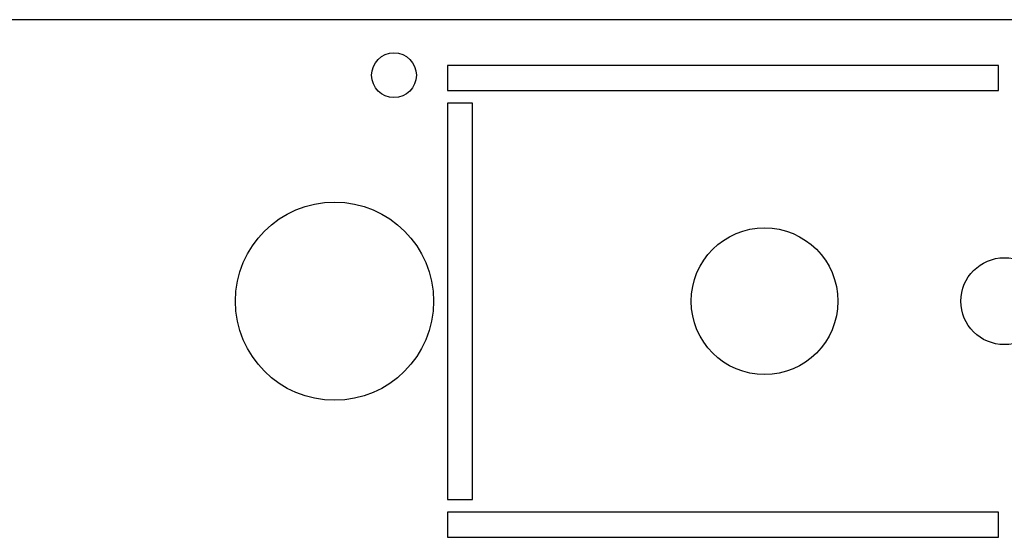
# Model space of a CAD drawing. Extents: x 2.3 to 81.4, y 2.2 to 50.9.
# Tile 7 of 16: x 44.2 to 46.7, y 23 to 24.3. Entities that reach past the tile are written whole.
import ezdxf

# ---------------------------------------------------------------- set-up
doc = ezdxf.new("R2010")
doc.units = 0
doc.layers.add('BODY', color=3, linetype='CONTINUOUS')

msp = doc.modelspace()

# ---------------------------------------------------------------- linework, layer by layer
at = {"layer": 'BODY', "linetype": 'CONTINUOUS'}
for p, q in [((49.7267, 24.3448), (43.5967, 24.3448)), ((46.6467, 24.2293), (45.2567, 24.2293)), ((45.2567, 24.2293), (45.2567, 24.1663)), ((46.6467, 24.1663), (46.6467, 24.2293)), ((45.2567, 24.1663), (46.6467, 24.1663)), ((45.3197, 24.1343), (45.2567, 24.1343)), ((45.2567, 24.1343), (45.2567, 23.1343)), ((45.3197, 23.1343), (45.3197, 24.1343)), ((45.2567, 23.1343), (45.3197, 23.1343)), ((46.6467, 23.1023), (45.2567, 23.1023)), ((45.2567, 23.1023), (45.2567, 23.0393)), ((46.6467, 23.0393), (46.6467, 23.1023)), ((45.2567, 23.0393), (46.6467, 23.0393))]:
    msp.add_line(p, q, dxfattribs=at)
for centre, radius in [((45.1217, 24.2048), 0.0565), ((44.9717, 23.6348), 0.25), ((46.0567, 23.6348), 0.185), ((46.6617, 23.6348), 0.1095)]:
    msp.add_circle(centre, radius, dxfattribs=at)

doc.saveas('drawing.dxf')
